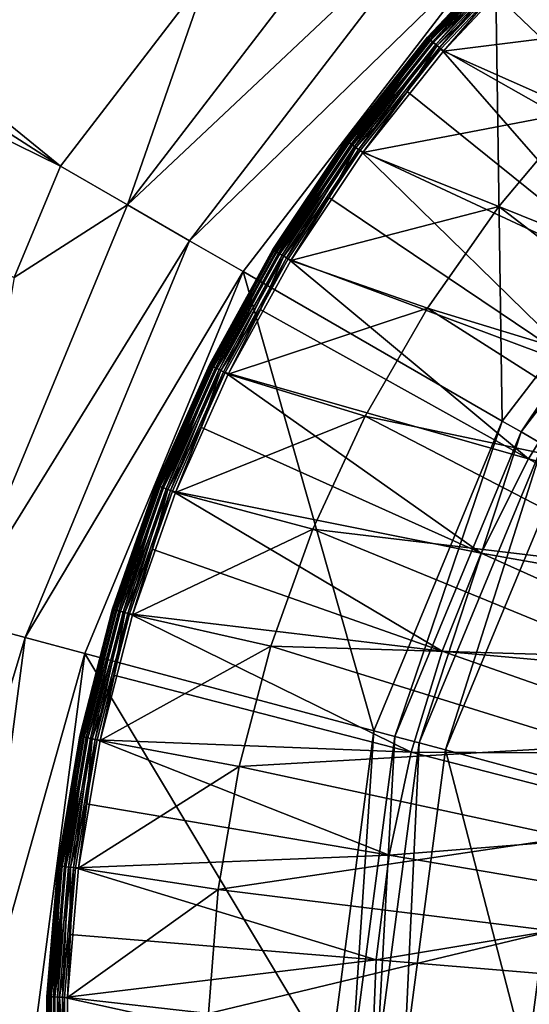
# Model space of a CAD drawing. Extents: x -924 to 924, y -425 to 424.
# Tile 17 of 52: x -38 to -26, y 1 to 25. Entities that reach past the tile are written whole.
import ezdxf

# ---------------------------------------------------------------- set-up
doc = ezdxf.new("R2010")
doc.units = 0
doc.linetypes.add('SOLIDLINE', pattern=[0])
doc.layers.add('Ablaufrosette_Modell_1', color=252, linetype='SOLIDLINE')
doc.layers.add('BE3C_Starlet_I_Sil_8320CWVVK_1', color=252, linetype='SOLIDLINE')

msp = doc.modelspace()

# ---------------------------------------------------------------- linework, layer by layer
at = {"layer": 'Ablaufrosette_Modell_1', "color": 252}
for points in [[(-26.2156, 26.8037, 157.089), (-26.2197, 26.8079, 156.964), (-28.371, 24.5199, 156.964)], [(-26.2197, 26.8079, 156.964), (-28.352, 24.5035, 156.842), (-28.371, 24.5199, 156.964)], [(-26.2156, 26.8037, 157.089), (-28.371, 24.5199, 156.964), (-28.3666, 24.516, 157.089)], [(-26.1902, 26.7777, 157.208), (-26.2156, 26.8037, 157.089), (-28.3666, 24.516, 157.089)], [(-26.1902, 26.7777, 157.208), (-28.3666, 24.516, 157.089), (-28.339, 24.4922, 157.208)], [(-26.2197, 26.8079, 156.964), (-26.2022, 26.79, 156.842), (-28.352, 24.5035, 156.842)], [(-26.2022, 26.79, 156.842), (-28.3109, 24.4679, 156.729), (-28.352, 24.5035, 156.842)], [(-26.145, 26.7315, 157.315), (-26.1902, 26.7777, 157.208), (-28.339, 24.4922, 157.208)], [(-26.145, 26.7315, 157.315), (-28.339, 24.4922, 157.208), (-28.2901, 24.4499, 157.315)], [(-26.2022, 26.79, 156.842), (-26.1642, 26.7511, 156.729), (-28.3109, 24.4679, 156.729)], [(-26.1642, 26.7511, 156.729), (-28.25, 24.4153, 156.634), (-28.3109, 24.4679, 156.729)], [(-26.0827, 26.6678, 157.403), (-26.145, 26.7315, 157.315), (-28.2901, 24.4499, 157.315)], [(-26.0827, 26.6678, 157.403), (-28.2901, 24.4499, 157.315), (-28.2228, 24.3918, 157.403)], [(-26.1642, 26.7511, 156.729), (-26.1079, 26.6936, 156.634), (-28.25, 24.4153, 156.634)], [(-26.1079, 26.6936, 156.634), (-28.1733, 24.349, 156.561), (-28.25, 24.4153, 156.634)], [(-26.0073, 26.5907, 157.466), (-26.0827, 26.6678, 157.403), (-28.2228, 24.3918, 157.403)], [(-26.0073, 26.5907, 157.466), (-28.2228, 24.3918, 157.403), (-28.1412, 24.3212, 157.466)], [(-26.1079, 26.6936, 156.634), (-26.037, 26.621, 156.561), (-28.1733, 24.349, 156.561)], [(-26.037, 26.621, 156.561), (-28.0853, 24.2729, 156.516), (-28.1733, 24.349, 156.561)], [(-28.1412, 24.3212, 157.466), (-26.7856, 25.5879, 157.5), (-26.0073, 26.5907, 157.466)], [(-26.037, 26.621, 156.561), (-25.9557, 26.5379, 156.516), (-28.0853, 24.2729, 156.516)], [(-25.9557, 26.5379, 156.516), (-27.9916, 24.1919, 156.5), (-28.0853, 24.2729, 156.516)], [(-25.9557, 26.5379, 156.516), (-25.8691, 26.4494, 156.5), (-27.9916, 24.1919, 156.5)], [(-22.6455, 24.8554, 156.5), (-27.9916, 24.1919, 156.5), (-25.8691, 26.4494, 156.5)], [(-25.9234, 26.5049, 157.5), (-26.7856, 25.5879, 157.5), (-21.4774, 20.5168, 158.541)], [(-28.1412, 24.3212, 157.466), (-28.0504, 24.2428, 157.5), (-26.7856, 25.5879, 157.5)], [(-26.7856, 25.5879, 157.5), (-28.0504, 24.2428, 157.5), (-21.4774, 20.5168, 158.541)], [(-24.7536, 22.7567, 156.5), (-27.9916, 24.1919, 156.5), (-22.6455, 24.8554, 156.5)], [(-28.3666, 24.516, 157.089), (-28.371, 24.5199, 156.964), (-30.3233, 22.0598, 156.964)], [(-28.371, 24.5199, 156.964), (-30.303, 22.0451, 156.842), (-30.3233, 22.0598, 156.964)], [(-28.3666, 24.516, 157.089), (-30.3233, 22.0598, 156.964), (-30.3185, 22.0564, 157.089)], [(-28.339, 24.4922, 157.208), (-28.3666, 24.516, 157.089), (-30.3185, 22.0564, 157.089)], [(-28.339, 24.4922, 157.208), (-30.3185, 22.0564, 157.089), (-30.2891, 22.035, 157.208)], [(-28.371, 24.5199, 156.964), (-28.352, 24.5035, 156.842), (-30.303, 22.0451, 156.842)], [(-28.352, 24.5035, 156.842), (-30.259, 22.0131, 156.729), (-30.303, 22.0451, 156.842)], [(-28.2901, 24.4499, 157.315), (-28.339, 24.4922, 157.208), (-30.2891, 22.035, 157.208)], [(-28.352, 24.5035, 156.842), (-28.3109, 24.4679, 156.729), (-30.259, 22.0131, 156.729)], [(-28.2901, 24.4499, 157.315), (-30.2891, 22.035, 157.208), (-30.2368, 21.9969, 157.315)], [(-28.3109, 24.4679, 156.729), (-30.194, 21.9658, 156.634), (-30.259, 22.0131, 156.729)], [(-28.2228, 24.3918, 157.403), (-28.2901, 24.4499, 157.315), (-30.2368, 21.9969, 157.315)], [(-28.2228, 24.3918, 157.403), (-30.2368, 21.9969, 157.315), (-30.1648, 21.9446, 157.403)], [(-28.3109, 24.4679, 156.729), (-28.25, 24.4153, 156.634), (-30.194, 21.9658, 156.634)], [(-28.25, 24.4153, 156.634), (-30.1119, 21.9061, 156.561), (-30.194, 21.9658, 156.634)], [(-28.1412, 24.3212, 157.466), (-28.2228, 24.3918, 157.403), (-30.1648, 21.9446, 157.403)], [(-28.1412, 24.3212, 157.466), (-30.1648, 21.9446, 157.403), (-30.0776, 21.8812, 157.466)], [(-28.25, 24.4153, 156.634), (-28.1733, 24.349, 156.561), (-30.1119, 21.9061, 156.561)], [(-28.1733, 24.349, 156.561), (-30.0179, 21.8377, 156.516), (-30.1119, 21.9061, 156.561)], [(-28.8589, 23.2239, 157.5), (-28.1412, 24.3212, 157.466), (-30.0776, 21.8812, 157.466)], [(-28.1733, 24.349, 156.561), (-28.0853, 24.2729, 156.516), (-30.0179, 21.8377, 156.516)], [(-28.0853, 24.2729, 156.516), (-29.9177, 21.7648, 156.5), (-30.0179, 21.8377, 156.516)], [(-28.0853, 24.2729, 156.516), (-27.9916, 24.1919, 156.5), (-29.9177, 21.7648, 156.5)], [(-28.8589, 23.2239, 157.5), (-28.0504, 24.2428, 157.5), (-28.1412, 24.3212, 157.466)], [(-28.0504, 24.2428, 157.5), (-28.8589, 23.2239, 157.5), (-23.14, 18.6214, 158.541)], [(-21.4774, 20.5168, 158.541), (-28.0504, 24.2428, 157.5), (-23.14, 18.6214, 158.541)], [(-24.7536, 22.7567, 156.5), (-29.9177, 21.7648, 156.5), (-27.9916, 24.1919, 156.5)], [(-30.0776, 21.8812, 157.466), (-29.9806, 21.8106, 157.5), (-28.8589, 23.2239, 157.5)], [(-28.8589, 23.2239, 157.5), (-29.9806, 21.8106, 157.5), (-23.14, 18.6214, 158.541)], [(-26.668, 20.48, 156.5), (-29.9177, 21.7648, 156.5), (-24.7536, 22.7567, 156.5)], [(-24.7536, 22.7567, 156.5), (-18.829, 17.3101, 157.518), (-26.668, 20.48, 156.5)], [(-30.3185, 22.0564, 157.089), (-30.3233, 22.0598, 156.964), (-32.0628, 19.4451, 156.964)], [(-30.3233, 22.0598, 156.964), (-32.0414, 19.4321, 156.842), (-32.0628, 19.4451, 156.964)], [(-30.3185, 22.0564, 157.089), (-32.0628, 19.4451, 156.964), (-32.0578, 19.4421, 157.089)], [(-30.2891, 22.035, 157.208), (-30.3185, 22.0564, 157.089), (-32.0578, 19.4421, 157.089)], [(-30.2891, 22.035, 157.208), (-32.0578, 19.4421, 157.089), (-32.0267, 19.4232, 157.208)], [(-30.3233, 22.0598, 156.964), (-30.303, 22.0451, 156.842), (-32.0414, 19.4321, 156.842)], [(-30.303, 22.0451, 156.842), (-31.9949, 19.4039, 156.729), (-32.0414, 19.4321, 156.842)], [(-30.2368, 21.9969, 157.315), (-30.2891, 22.035, 157.208), (-32.0267, 19.4232, 157.208)], [(-30.2368, 21.9969, 157.315), (-32.0267, 19.4232, 157.208), (-31.9714, 19.3896, 157.315)], [(-30.303, 22.0451, 156.842), (-30.259, 22.0131, 156.729), (-31.9949, 19.4039, 156.729)], [(-30.259, 22.0131, 156.729), (-31.9261, 19.3622, 156.634), (-31.9949, 19.4039, 156.729)], [(-30.1648, 21.9446, 157.403), (-30.2368, 21.9969, 157.315), (-31.9714, 19.3896, 157.315)], [(-30.1648, 21.9446, 157.403), (-31.9714, 19.3896, 157.315), (-31.8953, 19.3435, 157.403)], [(-30.259, 22.0131, 156.729), (-30.194, 21.9658, 156.634), (-31.9261, 19.3622, 156.634)], [(-30.194, 21.9658, 156.634), (-31.8394, 19.3096, 156.561), (-31.9261, 19.3622, 156.634)], [(-30.0776, 21.8812, 157.466), (-30.1648, 21.9446, 157.403), (-31.8953, 19.3435, 157.403)], [(-30.194, 21.9658, 156.634), (-30.1119, 21.9061, 156.561), (-31.8394, 19.3096, 156.561)], [(-30.1119, 21.9061, 156.561), (-31.74, 19.2493, 156.516), (-31.8394, 19.3096, 156.561)], [(-30.1119, 21.9061, 156.561), (-30.0179, 21.8377, 156.516), (-31.74, 19.2493, 156.516)], [(-30.0776, 21.8812, 157.466), (-31.8953, 19.3435, 157.403), (-31.8031, 19.2876, 157.466)], [(-31.8031, 19.2876, 157.466), (-30.7243, 20.6927, 157.5), (-30.0776, 21.8812, 157.466)], [(-30.0179, 21.8377, 156.516), (-31.634, 19.185, 156.5), (-31.74, 19.2493, 156.516)], [(-30.0179, 21.8377, 156.516), (-29.9177, 21.7648, 156.5), (-31.634, 19.185, 156.5)], [(-26.668, 20.48, 156.5), (-31.634, 19.185, 156.5), (-29.9177, 21.7648, 156.5)], [(-30.0776, 21.8812, 157.466), (-30.7243, 20.6927, 157.5), (-29.9806, 21.8106, 157.5)], [(-29.9806, 21.8106, 157.5), (-30.7243, 20.6927, 157.5), (-24.6358, 16.5919, 158.541)], [(-23.14, 18.6214, 158.541), (-29.9806, 21.8106, 157.5), (-24.6358, 16.5919, 158.541)], [(-31.8031, 19.2876, 157.466), (-31.7005, 19.2253, 157.5), (-30.7243, 20.6927, 157.5)], [(-30.7243, 20.6927, 157.5), (-31.7005, 19.2253, 157.5), (-24.6358, 16.5919, 158.541)], [(-28.3737, 18.0429, 156.5), (-31.634, 19.185, 156.5), (-26.668, 20.48, 156.5)], [(-26.668, 20.48, 156.5), (-20.2852, 15.5782, 157.518), (-28.3737, 18.0429, 156.5)], [(-26.668, 20.48, 156.5), (-18.829, 17.3101, 157.518), (-20.2852, 15.5782, 157.518)], [(-32.0578, 19.4421, 157.089), (-32.0628, 19.4451, 156.964), (-33.5775, 16.6939, 156.964)], [(-32.0628, 19.4451, 156.964), (-33.5551, 16.6828, 156.842), (-33.5775, 16.6939, 156.964)], [(-32.0578, 19.4421, 157.089), (-33.5775, 16.6939, 156.964), (-33.5723, 16.6913, 157.089)], [(-32.0267, 19.4232, 157.208), (-32.0578, 19.4421, 157.089), (-33.5723, 16.6913, 157.089)], [(-32.0267, 19.4232, 157.208), (-33.5723, 16.6913, 157.089), (-33.5397, 16.6751, 157.208)], [(-32.0628, 19.4451, 156.964), (-32.0414, 19.4321, 156.842), (-33.5551, 16.6828, 156.842)], [(-32.0414, 19.4321, 156.842), (-33.5063, 16.6586, 156.729), (-33.5551, 16.6828, 156.842)], [(-31.9714, 19.3896, 157.315), (-32.0267, 19.4232, 157.208), (-33.5397, 16.6751, 157.208)], [(-31.9714, 19.3896, 157.315), (-33.5397, 16.6751, 157.208), (-33.4818, 16.6463, 157.315)], [(-32.0414, 19.4321, 156.842), (-31.9949, 19.4039, 156.729), (-33.5063, 16.6586, 156.729)], [(-31.9949, 19.4039, 156.729), (-33.4343, 16.6228, 156.634), (-33.5063, 16.6586, 156.729)], [(-31.8953, 19.3435, 157.403), (-31.9714, 19.3896, 157.315), (-33.4818, 16.6463, 157.315)], [(-31.8953, 19.3435, 157.403), (-33.4818, 16.6463, 157.315), (-33.4021, 16.6067, 157.403)], [(-31.9949, 19.4039, 156.729), (-31.9261, 19.3622, 156.634), (-33.4343, 16.6228, 156.634)], [(-31.9261, 19.3622, 156.634), (-33.3435, 16.5776, 156.561), (-33.4343, 16.6228, 156.634)], [(-31.8031, 19.2876, 157.466), (-31.8953, 19.3435, 157.403), (-33.4021, 16.6067, 157.403)], [(-31.9261, 19.3622, 156.634), (-31.8394, 19.3096, 156.561), (-33.3435, 16.5776, 156.561)], [(-31.8394, 19.3096, 156.561), (-33.2394, 16.5258, 156.516), (-33.3435, 16.5776, 156.561)], [(-31.8394, 19.3096, 156.561), (-31.74, 19.2493, 156.516), (-33.2394, 16.5258, 156.516)], [(-31.8031, 19.2876, 157.466), (-33.4021, 16.6067, 157.403), (-33.3055, 16.5587, 157.466)], [(-32.3683, 18.0124, 157.5), (-31.8031, 19.2876, 157.466), (-33.3055, 16.5587, 157.466)], [(-31.74, 19.2493, 156.516), (-33.1284, 16.4707, 156.5), (-33.2394, 16.5258, 156.516)], [(-31.74, 19.2493, 156.516), (-31.634, 19.185, 156.5), (-33.1284, 16.4707, 156.5)], [(-28.3737, 18.0429, 156.5), (-33.1284, 16.4707, 156.5), (-31.634, 19.185, 156.5)], [(-32.3683, 18.0124, 157.5), (-31.7005, 19.2253, 157.5), (-31.8031, 19.2876, 157.466)], [(-31.7005, 19.2253, 157.5), (-32.3683, 18.0124, 157.5), (-25.9542, 14.4429, 158.541)], [(-24.6358, 16.5919, 158.541), (-31.7005, 19.2253, 157.5), (-25.9542, 14.4429, 158.541)], [(-33.3055, 16.5587, 157.466), (-33.1981, 16.5053, 157.5), (-32.3683, 18.0124, 157.5)], [(-32.3683, 18.0124, 157.5), (-33.1981, 16.5053, 157.5), (-25.9542, 14.4429, 158.541)], [(-29.8573, 15.4646, 156.5), (-33.1284, 16.4707, 156.5), (-28.3737, 18.0429, 156.5)], [(-28.3737, 18.0429, 156.5), (-21.5826, 13.7244, 157.518), (-29.8573, 15.4646, 156.5)], [(-28.3737, 18.0429, 156.5), (-20.2852, 15.5782, 157.518), (-21.5826, 13.7244, 157.518)], [(-33.5723, 16.6913, 157.089), (-33.5775, 16.6939, 156.964), (-34.8567, 13.8257, 156.964)], [(-33.5775, 16.6939, 156.964), (-34.8334, 13.8165, 156.842), (-34.8567, 13.8257, 156.964)], [(-33.5723, 16.6913, 157.089), (-34.8567, 13.8257, 156.964), (-34.8512, 13.8235, 157.089)], [(-33.5397, 16.6751, 157.208), (-33.5723, 16.6913, 157.089), (-34.8512, 13.8235, 157.089)], [(-33.5397, 16.6751, 157.208), (-34.8512, 13.8235, 157.089), (-34.8174, 13.8101, 157.208)], [(-33.5775, 16.6939, 156.964), (-33.5551, 16.6828, 156.842), (-34.8334, 13.8165, 156.842)], [(-33.5551, 16.6828, 156.842), (-34.7828, 13.7964, 156.729), (-34.8334, 13.8165, 156.842)], [(-33.4818, 16.6463, 157.315), (-33.5397, 16.6751, 157.208), (-34.8174, 13.8101, 157.208)], [(-33.4818, 16.6463, 157.315), (-34.8174, 13.8101, 157.208), (-34.7573, 13.7863, 157.315)], [(-33.5551, 16.6828, 156.842), (-33.5063, 16.6586, 156.729), (-34.7828, 13.7964, 156.729)], [(-33.5063, 16.6586, 156.729), (-34.708, 13.7668, 156.634), (-34.7828, 13.7964, 156.729)], [(-33.4021, 16.6067, 157.403), (-33.4818, 16.6463, 157.315), (-34.7573, 13.7863, 157.315)], [(-33.4021, 16.6067, 157.403), (-34.7573, 13.7863, 157.315), (-34.6745, 13.7535, 157.403)], [(-33.5063, 16.6586, 156.729), (-33.4343, 16.6228, 156.634), (-34.708, 13.7668, 156.634)], [(-33.4343, 16.6228, 156.634), (-34.6137, 13.7293, 156.561), (-34.708, 13.7668, 156.634)], [(-33.3055, 16.5587, 157.466), (-33.4021, 16.6067, 157.403), (-34.6745, 13.7535, 157.403)], [(-33.3055, 16.5587, 157.466), (-34.6745, 13.7535, 157.403), (-34.5743, 13.7137, 157.466)], [(-33.4343, 16.6228, 156.634), (-33.3435, 16.5776, 156.561), (-34.6137, 13.7293, 156.561)], [(-33.3435, 16.5776, 156.561), (-34.5056, 13.6865, 156.516), (-34.6137, 13.7293, 156.561)], [(-34.5743, 13.7137, 157.466), (-33.7791, 15.2024, 157.5), (-33.3055, 16.5587, 157.466)], [(-33.3435, 16.5776, 156.561), (-33.2394, 16.5258, 156.516), (-34.5056, 13.6865, 156.516)], [(-33.2394, 16.5258, 156.516), (-34.3905, 13.6408, 156.5), (-34.5056, 13.6865, 156.516)], [(-33.2394, 16.5258, 156.516), (-33.1284, 16.4707, 156.5), (-34.3905, 13.6408, 156.5)], [(-33.3055, 16.5587, 157.466), (-33.7791, 15.2024, 157.5), (-33.1981, 16.5053, 157.5)], [(-33.1981, 16.5053, 157.5), (-33.7791, 15.2024, 157.5), (-27.0855, 12.1898, 158.541)], [(-25.9542, 14.4429, 158.541), (-33.1981, 16.5053, 157.5), (-27.0855, 12.1898, 158.541)], [(-24.6358, 16.5919, 158.541), (-25.9542, 14.4429, 158.541), (-18.4977, 12.458, 159.363)], [(-29.8573, 15.4646, 156.5), (-34.3905, 13.6408, 156.5), (-33.1284, 16.4707, 156.5)], [(-31.1072, 12.7653, 156.5), (-34.3905, 13.6408, 156.5), (-29.8573, 15.4646, 156.5)], [(-29.8573, 15.4646, 156.5), (-22.7111, 11.7633, 157.518), (-31.1072, 12.7653, 156.5)], [(-29.8573, 15.4646, 156.5), (-21.5826, 13.7244, 157.518), (-22.7111, 11.7633, 157.518)], [(-34.5743, 13.7137, 157.466), (-34.4628, 13.6695, 157.5), (-33.7791, 15.2024, 157.5)], [(-33.7791, 15.2024, 157.5), (-34.4628, 13.6695, 157.5), (-27.0855, 12.1898, 158.541)], [(-25.9542, 14.4429, 158.541), (-27.0855, 12.1898, 158.541), (-19.4876, 10.8444, 159.363)], [(-18.4977, 12.458, 159.363), (-25.9542, 14.4429, 158.541), (-19.4876, 10.8444, 159.363)], [(-34.8512, 13.8235, 157.089), (-34.8567, 13.8257, 156.964), (-35.8913, 10.8605, 156.964)], [(-34.8567, 13.8257, 156.964), (-35.8673, 10.8532, 156.842), (-35.8913, 10.8605, 156.964)], [(-34.8512, 13.8235, 157.089), (-35.8913, 10.8605, 156.964), (-35.8857, 10.8588, 157.089)], [(-34.8174, 13.8101, 157.208), (-34.8512, 13.8235, 157.089), (-35.8857, 10.8588, 157.089)], [(-34.8174, 13.8101, 157.208), (-35.8857, 10.8588, 157.089), (-35.8509, 10.8483, 157.208)], [(-34.8567, 13.8257, 156.964), (-34.8334, 13.8165, 156.842), (-35.8673, 10.8532, 156.842)], [(-34.8334, 13.8165, 156.842), (-35.8153, 10.8375, 156.729), (-35.8673, 10.8532, 156.842)], [(-34.7573, 13.7863, 157.315), (-34.8174, 13.8101, 157.208), (-35.8509, 10.8483, 157.208)], [(-34.7573, 13.7863, 157.315), (-35.8509, 10.8483, 157.208), (-35.789, 10.8295, 157.315)], [(-34.8334, 13.8165, 156.842), (-34.7828, 13.7964, 156.729), (-35.8153, 10.8375, 156.729)], [(-34.7828, 13.7964, 156.729), (-35.7383, 10.8142, 156.634), (-35.8153, 10.8375, 156.729)], [(-34.6745, 13.7535, 157.403), (-34.7573, 13.7863, 157.315), (-35.789, 10.8295, 157.315)], [(-34.6745, 13.7535, 157.403), (-35.789, 10.8295, 157.315), (-35.7038, 10.8037, 157.403)], [(-34.7828, 13.7964, 156.729), (-34.708, 13.7668, 156.634), (-35.7383, 10.8142, 156.634)], [(-34.708, 13.7668, 156.634), (-35.6412, 10.7848, 156.561), (-35.7383, 10.8142, 156.634)], [(-34.5743, 13.7137, 157.466), (-34.6745, 13.7535, 157.403), (-35.7038, 10.8037, 157.403)], [(-34.5743, 13.7137, 157.466), (-35.7038, 10.8037, 157.403), (-35.6006, 10.7725, 157.466)], [(-34.708, 13.7668, 156.634), (-34.6137, 13.7293, 156.561), (-35.6412, 10.7848, 156.561)], [(-34.6137, 13.7293, 156.561), (-35.5299, 10.7511, 156.516), (-35.6412, 10.7848, 156.561)], [(-34.9466, 12.2829, 157.5), (-34.5743, 13.7137, 157.466), (-35.6006, 10.7725, 157.466)], [(-34.6137, 13.7293, 156.561), (-34.5056, 13.6865, 156.516), (-35.5299, 10.7511, 156.516)], [(-34.5056, 13.6865, 156.516), (-35.4113, 10.7152, 156.5), (-35.5299, 10.7511, 156.516)], [(-34.5056, 13.6865, 156.516), (-34.3905, 13.6408, 156.5), (-35.4113, 10.7152, 156.5)], [(-34.9466, 12.2829, 157.5), (-34.4628, 13.6695, 157.5), (-34.5743, 13.7137, 157.466)], [(-34.4628, 13.6695, 157.5), (-34.9466, 12.2829, 157.5), (-28.0217, 9.84888, 158.541)], [(-27.0855, 12.1898, 158.541), (-34.4628, 13.6695, 157.5), (-28.0217, 9.84888, 158.541)], [(-31.1072, 12.7653, 156.5), (-35.4113, 10.7152, 156.5), (-34.3905, 13.6408, 156.5)], [(-32.1137, 9.9661, 156.5), (-35.4113, 10.7152, 156.5), (-31.1072, 12.7653, 156.5)], [(-31.1072, 12.7653, 156.5), (-23.6619, 9.71002, 157.518), (-32.1137, 9.9661, 156.5)], [(-31.1072, 12.7653, 156.5), (-22.7111, 11.7633, 157.518), (-23.6619, 9.71002, 157.518)], [(-35.6006, 10.7725, 157.466), (-35.4857, 10.7378, 157.5), (-34.9466, 12.2829, 157.5)], [(-34.9466, 12.2829, 157.5), (-35.4857, 10.7378, 157.5), (-28.0217, 9.84888, 158.541)], [(-27.0855, 12.1898, 158.541), (-28.0217, 9.84888, 158.541), (-20.3371, 9.15269, 159.363)], [(-19.4876, 10.8444, 159.363), (-27.0855, 12.1898, 158.541), (-20.3371, 9.15269, 159.363)], [(-35.8857, 10.8588, 157.089), (-35.8913, 10.8605, 156.964), (-36.6742, 7.81909, 156.964)], [(-35.8913, 10.8605, 156.964), (-36.6497, 7.81386, 156.842), (-36.6742, 7.81909, 156.964)], [(-35.8857, 10.8588, 157.089), (-36.6742, 7.81909, 156.964), (-36.6685, 7.81787, 157.089)], [(-35.8509, 10.8483, 157.208), (-35.8857, 10.8588, 157.089), (-36.6685, 7.81787, 157.089)], [(-35.8509, 10.8483, 157.208), (-36.6685, 7.81787, 157.089), (-36.6329, 7.81028, 157.208)], [(-35.8913, 10.8605, 156.964), (-35.8673, 10.8532, 156.842), (-36.6497, 7.81386, 156.842)], [(-35.8673, 10.8532, 156.842), (-36.5965, 7.80252, 156.729), (-36.6497, 7.81386, 156.842)], [(-35.789, 10.8295, 157.315), (-35.8509, 10.8483, 157.208), (-36.6329, 7.81028, 157.208)], [(-35.789, 10.8295, 157.315), (-36.6329, 7.81028, 157.208), (-36.5697, 7.79679, 157.315)], [(-35.8673, 10.8532, 156.842), (-35.8153, 10.8375, 156.729), (-36.5965, 7.80252, 156.729)], [(-35.8153, 10.8375, 156.729), (-36.5179, 7.78575, 156.634), (-36.5965, 7.80252, 156.729)], [(-35.7038, 10.8037, 157.403), (-35.789, 10.8295, 157.315), (-36.5697, 7.79679, 157.315)], [(-35.8153, 10.8375, 156.729), (-35.7383, 10.8142, 156.634), (-36.5179, 7.78575, 156.634)], [(-35.7038, 10.8037, 157.403), (-36.5697, 7.79679, 157.315), (-36.4826, 7.77824, 157.403)], [(-35.7383, 10.8142, 156.634), (-36.4186, 7.76459, 156.561), (-36.5179, 7.78575, 156.634)], [(-35.6006, 10.7725, 157.466), (-35.7038, 10.8037, 157.403), (-36.4826, 7.77824, 157.403)], [(-35.6006, 10.7725, 157.466), (-36.4826, 7.77824, 157.403), (-36.3772, 7.75575, 157.466)], [(-35.7383, 10.8142, 156.634), (-35.6412, 10.7848, 156.561), (-36.4186, 7.76459, 156.561)], [(-35.6412, 10.7848, 156.561), (-36.3049, 7.74035, 156.516), (-36.4186, 7.76459, 156.561)], [(-36.3772, 7.75575, 157.466), (-35.8623, 9.27489, 157.5), (-35.6006, 10.7725, 157.466)], [(-35.6412, 10.7848, 156.561), (-35.5299, 10.7511, 156.516), (-36.3049, 7.74035, 156.516)], [(-35.5299, 10.7511, 156.516), (-36.1837, 7.71451, 156.5), (-36.3049, 7.74035, 156.516)], [(-35.5299, 10.7511, 156.516), (-35.4113, 10.7152, 156.5), (-36.1837, 7.71451, 156.5)], [(-32.1137, 9.9661, 156.5), (-36.1837, 7.71451, 156.5), (-35.4113, 10.7152, 156.5)], [(-35.6006, 10.7725, 157.466), (-35.8623, 9.27489, 157.5), (-35.4857, 10.7378, 157.5)], [(-35.4857, 10.7378, 157.5), (-35.8623, 9.27489, 157.5), (-28.756, 7.43699, 158.541)], [(-28.0217, 9.84888, 158.541), (-35.4857, 10.7378, 157.5), (-28.756, 7.43699, 158.541)], [(-32.8688, 7.08889, 156.5), (-36.1837, 7.71451, 156.5), (-32.1137, 9.9661, 156.5)], [(-32.1137, 9.9661, 156.5), (-24.4275, 7.58078, 157.518), (-32.8688, 7.08889, 156.5)], [(-32.1137, 9.9661, 156.5), (-23.6619, 9.71002, 157.518), (-24.4275, 7.58078, 157.518)], [(-28.0217, 9.84888, 158.541), (-28.756, 7.43699, 158.541), (-21.04, 7.39501, 159.363)], [(-20.3371, 9.15269, 159.363), (-28.0217, 9.84888, 158.541), (-21.04, 7.39501, 159.363)], [(-36.3772, 7.75575, 157.466), (-36.2598, 7.73073, 157.5), (-35.8623, 9.27489, 157.5)], [(-35.8623, 9.27489, 157.5), (-36.2598, 7.73073, 157.5), (-28.756, 7.43699, 158.541)], [(-36.6685, 7.81787, 157.089), (-36.6742, 7.81909, 156.964), (-37.1999, 4.72284, 156.964)], [(-36.6742, 7.81909, 156.964), (-37.175, 4.71969, 156.842), (-37.1999, 4.72284, 156.964)], [(-36.6685, 7.81787, 157.089), (-37.1999, 4.72284, 156.964), (-37.1941, 4.72211, 157.089)], [(-36.6329, 7.81028, 157.208), (-36.6685, 7.81787, 157.089), (-37.1941, 4.72211, 157.089)], [(-36.6329, 7.81028, 157.208), (-37.1941, 4.72211, 157.089), (-37.158, 4.71753, 157.208)], [(-36.6742, 7.81909, 156.964), (-36.6497, 7.81386, 156.842), (-37.175, 4.71969, 156.842)], [(-36.6497, 7.81386, 156.842), (-37.121, 4.71284, 156.729), (-37.175, 4.71969, 156.842)], [(-36.5697, 7.79679, 157.315), (-36.6329, 7.81028, 157.208), (-37.158, 4.71753, 157.208)], [(-36.5697, 7.79679, 157.315), (-37.158, 4.71753, 157.208), (-37.0938, 4.70938, 157.315)], [(-36.6497, 7.81386, 156.842), (-36.5965, 7.80252, 156.729), (-37.121, 4.71284, 156.729)], [(-36.5965, 7.80252, 156.729), (-37.0413, 4.70271, 156.634), (-37.121, 4.71284, 156.729)], [(-36.4826, 7.77824, 157.403), (-36.5697, 7.79679, 157.315), (-37.0938, 4.70938, 157.315)], [(-36.4826, 7.77824, 157.403), (-37.0938, 4.70938, 157.315), (-37.0055, 4.69817, 157.403)], [(-36.5965, 7.80252, 156.729), (-36.5179, 7.78575, 156.634), (-37.0413, 4.70271, 156.634)], [(-36.5179, 7.78575, 156.634), (-36.9406, 4.68993, 156.561), (-37.0413, 4.70271, 156.634)], [(-36.3772, 7.75575, 157.466), (-36.4826, 7.77824, 157.403), (-37.0055, 4.69817, 157.403)], [(-36.5179, 7.78575, 156.634), (-36.4186, 7.76459, 156.561), (-36.9406, 4.68993, 156.561)], [(-36.3772, 7.75575, 157.466), (-37.0055, 4.69817, 157.403), (-36.8986, 4.68459, 157.466)], [(-36.4186, 7.76459, 156.561), (-36.8253, 4.67529, 156.516), (-36.9406, 4.68993, 156.561)], [(-36.8986, 4.68459, 157.466), (-36.5196, 6.2001, 157.5), (-36.3772, 7.75575, 157.466)], [(-36.4186, 7.76459, 156.561), (-36.3049, 7.74035, 156.516), (-36.8253, 4.67529, 156.516)], [(-36.3049, 7.74035, 156.516), (-36.7024, 4.65968, 156.5), (-36.8253, 4.67529, 156.516)], [(-36.3049, 7.74035, 156.516), (-36.1837, 7.71451, 156.5), (-36.7024, 4.65968, 156.5)], [(-32.8688, 7.08889, 156.5), (-36.7024, 4.65968, 156.5), (-36.1837, 7.71451, 156.5)], [(-36.5196, 6.2001, 157.5), (-36.2598, 7.73073, 157.5), (-36.3772, 7.75575, 157.466)], [(-36.2598, 7.73073, 157.5), (-36.5196, 6.2001, 157.5), (-29.2831, 4.97152, 158.541)], [(-28.756, 7.43699, 158.541), (-36.2598, 7.73073, 157.5), (-29.2831, 4.97152, 158.541)], [(-32.8688, 7.08889, 156.5), (-24.4275, 7.58078, 157.518), (-25.0019, 5.39221, 157.518)], [(-28.756, 7.43699, 158.541), (-29.2831, 4.97152, 158.541), (-21.5914, 5.58405, 159.363)], [(-21.04, 7.39501, 159.363), (-28.756, 7.43699, 158.541), (-21.5914, 5.58405, 159.363)], [(-33.3667, 4.1562, 156.5), (-36.7024, 4.65968, 156.5), (-32.8688, 7.08889, 156.5)], [(-32.8688, 7.08889, 156.5), (-25.0019, 5.39221, 157.518), (-33.3667, 4.1562, 156.5)], [(-36.8986, 4.68459, 157.466), (-36.7795, 4.66947, 157.5), (-36.5196, 6.2001, 157.5)], [(-36.5196, 6.2001, 157.5), (-36.7795, 4.66947, 157.5), (-29.2831, 4.97152, 158.541)], [(-21.5914, 5.58405, 159.363), (-29.2831, 4.97152, 158.541), (-21.9871, 3.73285, 159.363)], [(-33.3667, 4.1562, 156.5), (-25.0019, 5.39221, 157.518), (-25.3806, 3.16144, 157.518)], [(-29.2831, 4.97152, 158.541), (-36.7795, 4.66947, 157.5), (-29.5992, 2.47023, 158.541)], [(-29.2831, 4.97152, 158.541), (-29.5992, 2.47023, 158.541), (-21.9871, 3.73285, 159.363)], [(-37.1941, 4.72211, 157.089), (-37.1999, 4.72284, 156.964), (-37.4646, 1.59347, 156.964)], [(-37.1999, 4.72284, 156.964), (-37.4396, 1.59241, 156.842), (-37.4646, 1.59347, 156.964)], [(-37.1941, 4.72211, 157.089), (-37.4646, 1.59347, 156.964), (-37.4588, 1.59323, 157.089)], [(-37.158, 4.71753, 157.208), (-37.1941, 4.72211, 157.089), (-37.4588, 1.59323, 157.089)], [(-37.158, 4.71753, 157.208), (-37.4588, 1.59323, 157.089), (-37.4224, 1.59168, 157.208)], [(-37.1999, 4.72284, 156.964), (-37.175, 4.71969, 156.842), (-37.4396, 1.59241, 156.842)], [(-37.175, 4.71969, 156.842), (-37.3852, 1.5901, 156.729), (-37.4396, 1.59241, 156.842)], [(-37.0938, 4.70938, 157.315), (-37.158, 4.71753, 157.208), (-37.4224, 1.59168, 157.208)], [(-37.0938, 4.70938, 157.315), (-37.4224, 1.59168, 157.208), (-37.3578, 1.58893, 157.315)], [(-37.175, 4.71969, 156.842), (-37.121, 4.71284, 156.729), (-37.3852, 1.5901, 156.729)], [(-37.121, 4.71284, 156.729), (-37.3049, 1.58668, 156.634), (-37.3852, 1.5901, 156.729)], [(-37.0055, 4.69817, 157.403), (-37.0938, 4.70938, 157.315), (-37.3578, 1.58893, 157.315)], [(-37.121, 4.71284, 156.729), (-37.0413, 4.70271, 156.634), (-37.3049, 1.58668, 156.634)], [(-37.0055, 4.69817, 157.403), (-37.3578, 1.58893, 157.315), (-37.2689, 1.58515, 157.403)], [(-37.0413, 4.70271, 156.634), (-37.2035, 1.58237, 156.561), (-37.3049, 1.58668, 156.634)], [(-36.8986, 4.68459, 157.466), (-37.0055, 4.69817, 157.403), (-37.2689, 1.58515, 157.403)], [(-36.8986, 4.68459, 157.466), (-37.2689, 1.58515, 157.403), (-37.1611, 1.58057, 157.466)], [(-37.0413, 4.70271, 156.634), (-36.9406, 4.68993, 156.561), (-37.2035, 1.58237, 156.561)], [(-36.9406, 4.68993, 156.561), (-37.0873, 1.57743, 156.516), (-37.2035, 1.58237, 156.561)], [(-37.1611, 1.58057, 157.466), (-36.9139, 3.08065, 157.5), (-36.8986, 4.68459, 157.466)], [(-36.9406, 4.68993, 156.561), (-36.8253, 4.67529, 156.516), (-37.0873, 1.57743, 156.516)], [(-36.8253, 4.67529, 156.516), (-36.9636, 1.57216, 156.5), (-37.0873, 1.57743, 156.516)], [(-36.8253, 4.67529, 156.516), (-36.7024, 4.65968, 156.5), (-36.9636, 1.57216, 156.5)], [(-33.3667, 4.1562, 156.5), (-36.9636, 1.57216, 156.5), (-36.7024, 4.65968, 156.5)], [(-36.9139, 3.08065, 157.5), (-36.7795, 4.66947, 157.5), (-36.8986, 4.68459, 157.466)], [(-36.7795, 4.66947, 157.5), (-36.9139, 3.08065, 157.5), (-29.5992, 2.47023, 158.541)], [(-33.6035, 1.19099, 156.5), (-36.9636, 1.57216, 156.5), (-33.3667, 4.1562, 156.5)], [(-33.3667, 4.1562, 156.5), (-25.3806, 3.16144, 157.518), (-33.6035, 1.19099, 156.5)], [(-21.9871, 3.73285, 159.363), (-29.5992, 2.47023, 158.541), (-22.2245, 1.85477, 159.363)], [(-37.1611, 1.58057, 157.466), (-37.0412, 1.57547, 157.5), (-36.9139, 3.08065, 157.5)], [(-36.9139, 3.08065, 157.5), (-37.0412, 1.57547, 157.5), (-29.5992, 2.47023, 158.541)], [(-33.6035, 1.19099, 156.5), (-25.3806, 3.16144, 157.518), (-25.5607, 0.90593, 157.518)], [(-29.5992, 2.47023, 158.541), (-37.0412, 1.57547, 157.5), (-29.7021, -0.04886, 158.541)], [(-29.5992, 2.47023, 158.541), (-29.7021, -0.04886, 158.541), (-22.2245, 1.85477, 159.363)], [(-22.2245, 1.85477, 159.363), (-29.7021, -0.04886, 158.541), (-22.3017, -0.03668, 159.363)], [(-37.4588, 1.59323, 157.089), (-37.4646, 1.59347, 156.964), (-37.4666, -1.54707, 156.964)], [(-37.4646, 1.59347, 156.964), (-37.4415, -1.54604, 156.842), (-37.4666, -1.54707, 156.964)], [(-37.4588, 1.59323, 157.089), (-37.4666, -1.54707, 156.964), (-37.4607, -1.54683, 157.089)], [(-37.4646, 1.59347, 156.964), (-37.4396, 1.59241, 156.842), (-37.4415, -1.54604, 156.842)], [(-37.4224, 1.59168, 157.208), (-37.4588, 1.59323, 157.089), (-37.4607, -1.54683, 157.089)], [(-37.4224, 1.59168, 157.208), (-37.4607, -1.54683, 157.089), (-37.4244, -1.54533, 157.208)], [(-37.4396, 1.59241, 156.842), (-37.3872, -1.54379, 156.729), (-37.4415, -1.54604, 156.842)], [(-37.4396, 1.59241, 156.842), (-37.3852, 1.5901, 156.729), (-37.3872, -1.54379, 156.729)], [(-37.3578, 1.58893, 157.315), (-37.4224, 1.59168, 157.208), (-37.4244, -1.54533, 157.208)], [(-37.3578, 1.58893, 157.315), (-37.4244, -1.54533, 157.208), (-37.3597, -1.54266, 157.315)], [(-37.3852, 1.5901, 156.729), (-37.3068, -1.54048, 156.634), (-37.3872, -1.54379, 156.729)], [(-37.3852, 1.5901, 156.729), (-37.3049, 1.58668, 156.634), (-37.3068, -1.54048, 156.634)], [(-37.2689, 1.58515, 157.403), (-37.3578, 1.58893, 157.315), (-37.3597, -1.54266, 157.315)], [(-37.2689, 1.58515, 157.403), (-37.3597, -1.54266, 157.315), (-37.2708, -1.53899, 157.403)], [(-37.3049, 1.58668, 156.634), (-37.2054, -1.53629, 156.561), (-37.3068, -1.54048, 156.634)], [(-37.3049, 1.58668, 156.634), (-37.2035, 1.58237, 156.561), (-37.2054, -1.53629, 156.561)], [(-37.1611, 1.58057, 157.466), (-37.2689, 1.58515, 157.403), (-37.2708, -1.53899, 157.403)], [(-37.1611, 1.58057, 157.466), (-37.2708, -1.53899, 157.403), (-37.1631, -1.53454, 157.466)], [(-37.2035, 1.58237, 156.561), (-37.0893, -1.53149, 156.516), (-37.2054, -1.53629, 156.561)], [(-37.2035, 1.58237, 156.561), (-37.0873, 1.57743, 156.516), (-37.0893, -1.53149, 156.516)], [(-37.1631, -1.53454, 157.466), (-37.0423, -0.06101, 157.5), (-37.1611, 1.58057, 157.466)], [(-37.0423, -0.06101, 157.5), (-37.0412, 1.57547, 157.5), (-37.1611, 1.58057, 157.466)], [(-37.0873, 1.57743, 156.516), (-36.9655, -1.52638, 156.5), (-37.0893, -1.53149, 156.516)], [(-37.0873, 1.57743, 156.516), (-36.9636, 1.57216, 156.5), (-36.9655, -1.52638, 156.5)], [(-37.0412, 1.57547, 157.5), (-37.0423, -0.06101, 157.5), (-29.7021, -0.04886, 158.541)], [(-33.6035, 1.19099, 156.5), (-36.9655, -1.52638, 156.5), (-36.9636, 1.57216, 156.5)]]:
    msp.add_3dface(points, dxfattribs=at)
at = {"layer": 'BE3C_Starlet_I_Sil_8320CWVVK_1', "color": 252}
for points in [[(-500, 320.795), (820.794, -420), (-820.794, -420)], [(500, 320.795), (820.794, -420), (-500, 320.795)], [(-37.1361, 21.4406, 157.567), (-197.919, 152.592, 164.797), (-211.344, 133.379, 164.797)], [(-33.6186, 26.0247, 157.567), (-197.919, 152.592, 164.797), (-37.1361, 21.4406, 157.567)], [(-37.1361, 21.4406, 157.567), (-211.344, 133.379, 164.797), (-222.911, 112.992, 164.797)], [(-37.1361, 21.4406, 157.567), (-222.911, 112.992, 164.797), (-38.2394, 18.7771, 157.567)], [(-21.7058, 21.7058, 148.232), (-18.9198, 32.77, 155.375), (-26.7566, 26.7566, 155.375)], [(-27.8017, 27.8017, 156.523), (-29.0152, 29.0152, 157.269), (-35.5362, 20.5168, 157.269)], [(-35.5362, 20.5168, 157.269), (-29.0152, 29.0152, 157.269), (-33.6186, 26.0247, 157.567)], [(-34.05, 19.6588, 156.523), (-27.8017, 27.8017, 156.523), (-35.5362, 20.5168, 157.269)], [(-26.7566, 26.7566, 155.375), (-27.8017, 27.8017, 156.523), (-34.05, 19.6588, 156.523)], [(-34.05, 19.6588, 156.523), (-32.77, 18.9198, 155.375), (-26.7566, 26.7566, 155.375)], [(-26.5841, 15.3483, 148.232), (-26.7566, 26.7566, 155.375), (-32.77, 18.9198, 155.375)], [(-21.7058, 21.7058, 148.232), (-26.7566, 26.7566, 155.375), (-26.5841, 15.3483, 148.232)], [(-35.5362, 20.5168, 157.269), (-33.6186, 26.0247, 157.567), (-37.1361, 21.4406, 157.567)], [(-26.1357, 15.0895, 147.835), (-21.7058, 21.7058, 148.232), (-26.5841, 15.3483, 148.232)], [(-21.3397, 21.3397, 147.835), (-21.7058, 21.7058, 148.232), (-26.1357, 15.0895, 147.835)], [(-35.5362, 20.5168, 157.269), (-37.1361, 21.4406, 157.567), (-38.2394, 18.7771, 157.567)], [(-25.6136, 14.788, 147.585), (-21.3397, 21.3397, 147.835), (-26.1357, 15.0895, 147.835)], [(-34.05, 19.6588, 156.523), (-35.5362, 20.5168, 157.269), (-39.6355, 10.6203, 157.269)], [(-39.6355, 10.6203, 157.269), (-35.5362, 20.5168, 157.269), (-38.2394, 18.7771, 157.567)], [(-37.9778, 10.1761, 156.523), (-34.05, 19.6588, 156.523), (-39.6355, 10.6203, 157.269)], [(-32.77, 18.9198, 155.375), (-34.05, 19.6588, 156.523), (-37.9778, 10.1761, 156.523)], [(-37.9778, 10.1761, 156.523), (-36.5502, 9.7936, 155.375), (-32.77, 18.9198, 155.375)], [(-29.6507, 7.94489, 148.232), (-32.77, 18.9198, 155.375), (-36.5502, 9.7936, 155.375)], [(-26.5841, 15.3483, 148.232), (-32.77, 18.9198, 155.375), (-29.6507, 7.94489, 148.232)], [(-29.1506, 7.81088, 147.835), (-26.5841, 15.3483, 148.232), (-29.6507, 7.94489, 148.232)], [(-26.1357, 15.0895, 147.835), (-26.5841, 15.3483, 148.232), (-29.1506, 7.81088, 147.835)], [(-28.5682, 7.65483, 147.585), (-26.1357, 15.0895, 147.835), (-29.1506, 7.81088, 147.835)], [(-25.6136, 14.788, 147.585), (-26.1357, 15.0895, 147.835), (-28.5682, 7.65483, 147.585)], [(-27.9432, 7.48736, 147.5), (-25.6136, 14.788, 147.585), (-28.5682, 7.65483, 147.585)], [(-25.0532, 14.4645, 147.5), (-25.6136, 14.788, 147.585), (-27.9432, 7.48736, 147.5)], [(-25.1141, 6.72929, 147.5), (-25.0532, 14.4645, 147.5), (-27.9432, 7.48736, 147.5)], [(-37.9778, 10.1761, 156.523), (-39.6355, 10.6203, 157.269), (-41.0337, 0, 157.269)], [(-39.3175, 0, 156.523), (-37.9778, 10.1761, 156.523), (-41.0337, 0, 157.269)], [(-36.5502, 9.7936, 155.375), (-37.9778, 10.1761, 156.523), (-39.3175, 0, 156.523)], [(-39.3175, 0, 156.523), (-37.8396, 0, 155.375), (-36.5502, 9.7936, 155.375)], [(-30.6967, 0, 148.232), (-36.5502, 9.7936, 155.375), (-37.8396, 0, 155.375)], [(-29.6507, 7.94489, 148.232), (-36.5502, 9.7936, 155.375), (-30.6967, 0, 148.232)], [(-30.1789, 0, 147.835), (-29.6507, 7.94489, 148.232), (-30.6967, 0, 148.232)], [(-29.1506, 7.81088, 147.835), (-29.6507, 7.94489, 148.232), (-30.1789, 0, 147.835)], [(-29.576, 0, 147.585), (-29.1506, 7.81088, 147.835), (-30.1789, 0, 147.835)], [(-28.5682, 7.65483, 147.585), (-29.1506, 7.81088, 147.835), (-29.576, 0, 147.585)], [(-28.9289, 0, 147.5), (-28.5682, 7.65483, 147.585), (-29.576, 0, 147.585)], [(-27.9432, 7.48736, 147.5), (-28.5682, 7.65483, 147.585), (-28.9289, 0, 147.5)], [(-26, 0, 147.5), (-27.9432, 7.48736, 147.5), (-28.9289, 0, 147.5)], [(-25.1141, 6.72929, 147.5), (-27.9432, 7.48736, 147.5), (-26, 0, 147.5)], [(0, 0, 147.5), (-25.1141, 6.72929, 147.5), (-26, 0, 147.5)]]:
    msp.add_3dface(points, dxfattribs=at)

doc.saveas('drawing.dxf')
